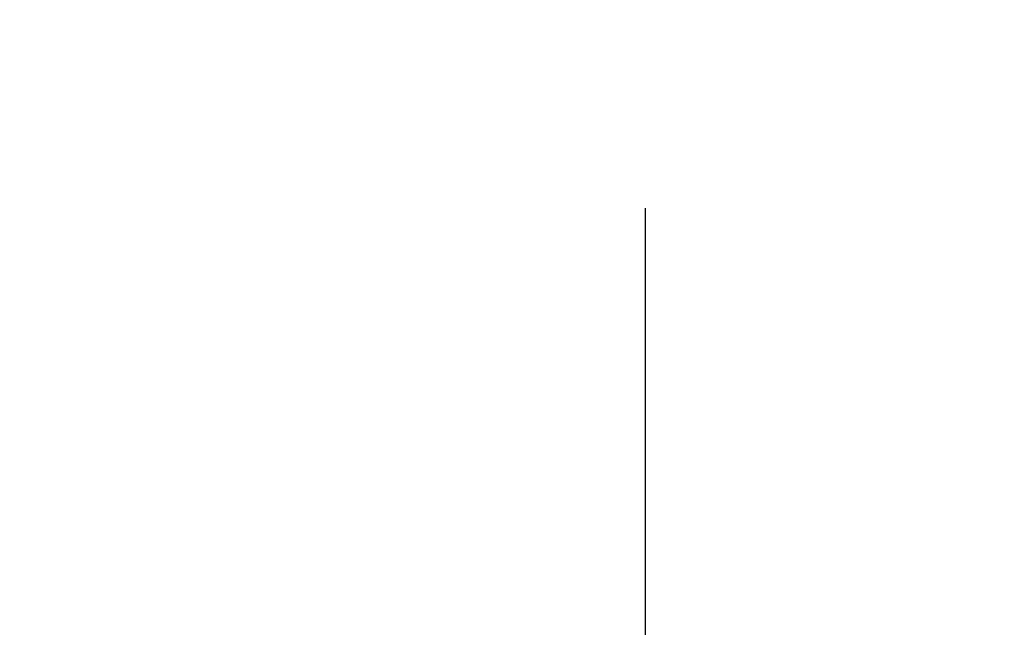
# Model space of a CAD drawing. Header units: metres. Extents: x -912764 to -454925, y -2226138 to -1112338.
# Tile 33 of 256: x -456323.9561 to -456323.8362, y -1113147.1693 to -1113147.0953. Entities that reach past the tile are written whole.
import ezdxf

# ---------------------------------------------------------------- set-up
doc = ezdxf.new("R2010")
doc.units = ezdxf.units.M
doc.linetypes.add('DASHDOT2', pattern=[0.375, 0.25, -0.0625, 0, -0.0625])
doc.linetypes.add('SOLID', pattern=[0])
doc.layers.add('025-OSY', color=4, linetype='DASHDOT2')
doc.layers.add('C3D_ZPR', color=7, linetype='Continuous')
doc.layers.add('_NOVÝ STAV', color=1, linetype='Continuous', lineweight=30)
doc.styles.add('StandardUzky', font='simplex.shx', dxfattribs={"width": 0.65})
doc.styles.add('znacky', font='arial.ttf')
doc.dimstyles.new('1000', dxfattribs={"dimscale": 0.5, "dimtxt": 1, "dimasz": 0.6, "dimexe": 0.3, "dimexo": 0.5, "dimgap": 0.5, "dimtad": 1, "dimzin": 1, "dimdsep": 46, "dimtxsty": 'znacky', "dimblk": 'OBLIQUE', "dimcen": 1, "dimdle": 0.3, "dimclrd": 256, "dimclre": 256, "dimclrt": 256, "dimadec": 3, "dimazin": 0, "dimtfac": 1, "dimtmove": 0, "dimatfit": 3, "dimldrblk": 'OBLIQUE', "dimfxl": 1, "dimlwd": -1, "dimlwe": -1, "dimarcsym": 0})

# ---------------------------------------------------------------- blocks, each defined once
blk = doc.blocks.new('_Oblique')
at = {"color": 0, "linetype": 'ByBlock', "lineweight": -2}
blk.add_line((-0.5, -0.5), (0.5, 0.5), dxfattribs=at)
blk = doc.blocks.new('*D300')
at = {"layer": 'C3D_ZPR', "color": 1, "transparency": 16777216}
for p, q in [((-456324.1193612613, -1113147.242051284), (-456324.1193612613, -1113146.917051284)), ((-456323.5192484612, -1113147.242051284), (-456323.5192484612, -1113146.917051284)), ((-456324.1943612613, -1113146.992051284), (-456323.4442484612, -1113146.992051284))]:
    blk.add_line(p, q, dxfattribs=at)
at = {"layer": 'Defpoints', "color": 0, "lineweight": 50, "transparency": 16777216}
for p in [(-456323.5192484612, -1113146.992051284), (-456324.1193612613, -1113148.306547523), (-456323.5192484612, -1113148.363262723)]:
    blk.add_point(p, dxfattribs=at)
at = {"layer": 'C3D_ZPR', "color": 1, "transparency": 16777216, "xscale": 0.075, "yscale": 0.075, "zscale": 0.075, "rotation": 180}
blk.add_blockref('_Oblique', (-456324.1193612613, -1113146.992051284), dxfattribs=at)
at = {"layer": 'C3D_ZPR', "color": 1, "transparency": 16777216, "xscale": 0.075, "yscale": 0.075, "zscale": 0.075}
blk.add_blockref('_Oblique', (-456323.5192484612, -1113146.992051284), dxfattribs=at)
at = {"layer": 'C3D_ZPR', "color": 1, "transparency": 16777216, "insert": (-456323.8193048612, -1113146.842051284), "char_height": 0.2, "attachment_point": 5, "style": 'StandardUzky'}
blk.add_mtext('600', dxfattribs=at)
blk = doc.blocks.new('A$C021ef3a7')
at = {"layer": '025-OSY', "color": 1}
blk.add_line((-0.1627641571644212, 0.4343249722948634), (-0.1627621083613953, -0.8139309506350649), dxfattribs=at)

msp = doc.modelspace()

# ---------------------------------------------------------------- block references
at = {"layer": '_NOVÝ STAV', "linetype": 'SOLID'}
msp.add_blockref('A$C021ef3a7', (-456323.7171380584, -1113147.552519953), dxfattribs=at)

# ---------------------------------------------------------------- dimensions: what is measured, and where the dimension line sits
at = {"layer": 'C3D_ZPR'}
dim = msp.add_linear_dim(base=(-456323.5192484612, -1113146.992051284), p1=(-456324.1193612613, -1113148.306547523), p2=(-456323.5192484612, -1113148.363262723), dimstyle='1000', override={"dimtxt": 0.4, "dimasz": 0.15, "dimexe": 0.15, "dimgap": 0.1, "dimdec": 0, "dimlfac": 1000, "dimdsep": 44, "dimtxsty": 'StandardUzky', "dimdle": 0.15, "dimclrd": 1, "dimclre": 1, "dimclrt": 1, "dimfxl": 0.5, "dimfxlon": 1}, dxfattribs=at)
dim.commit()
dim.dimension.update_dxf_attribs({"geometry": '*D300', "text_midpoint": (-456323.8193048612, -1113146.842051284)})

doc.saveas('drawing.dxf')
